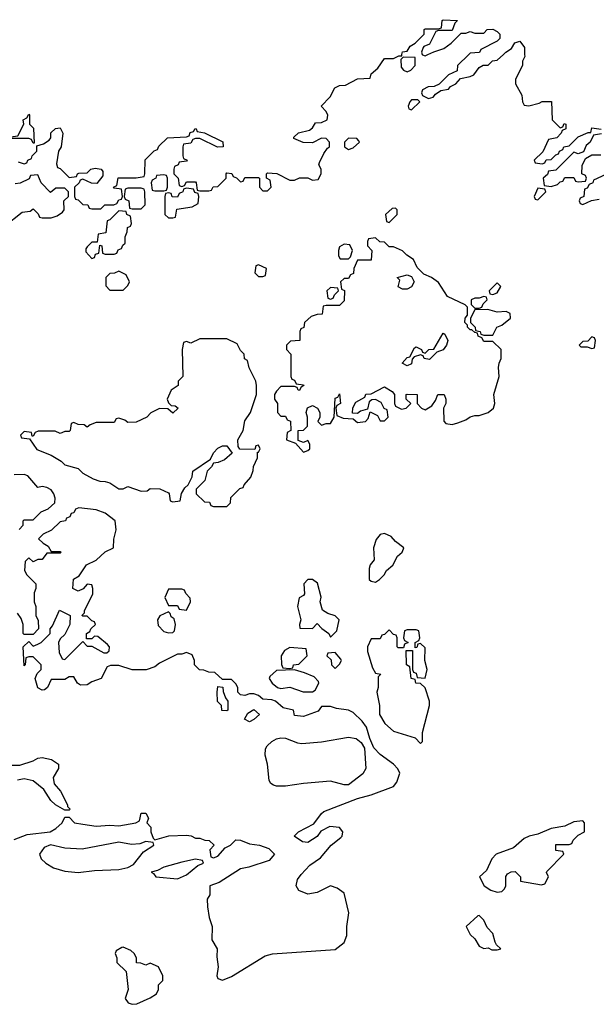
# Model space of a CAD drawing. Header units: inches. Extents: x 1861287 to 2052918, y 204622 to 437896.
# Tile 21 of 215: x 1983310 to 1985870, y 205784 to 210154. Entities that reach past the tile are written whole.
import ezdxf

# ---------------------------------------------------------------- set-up
doc = ezdxf.new("R2010")
doc.units = ezdxf.units.IN
doc.header["$MEASUREMENT"] = 0
doc.layers.add('B9280', color=7, linetype='Continuous')
doc.layers.add('B9281', color=7, linetype='Continuous')

msp = doc.modelspace()

# ---------------------------------------------------------------- linework, layer by layer
at = {"layer": 'B9280', "color": 5, "elevation": 60}
for points in [[(1983303.6, 209523.6), (1983330, 209514), (1983342, 209518), (1983346, 209530), (1983362, 209538), (1983366, 209550), (1983386, 209570), (1983386, 209594), (1983416.4, 209603.6), (1983440.4, 209619.6), (1983448, 209630), (1983448, 209652), (1983468.4, 209671.6), (1983490, 209674), (1983502, 209650), (1983494, 209590), (1983482, 209570), (1983474, 209514), (1983478, 209498), (1983490, 209494), (1983530, 209454), (1983562, 209458), (1983566, 209470), (1983572.7, 209472.7), (1983610, 209474), (1983626, 209490), (1983644.7, 209495.3), (1983671.3, 209491.3), (1983679.6, 209479.6), (1983679.6, 209460.4), (1983652.7, 209427.3), (1983628.4, 209428.4), (1983590, 209446), (1983578, 209442), (1983574, 209430), (1983554, 209410), (1983554, 209370), (1983558, 209358), (1983570, 209354), (1983590, 209334), (1983612.7, 209332.7), (1983618, 209318), (1983630, 209314), (1983670, 209314), (1983688, 209332), (1983727.3, 209332.7), (1983742, 209338), (1983750, 209354), (1983762, 209358), (1983766, 209370), (1983762, 209402), (1983730, 209406), (1983726, 209410), (1983742, 209418), (1983747.3, 209452.7), (1983827.3, 209452.7), (1983862, 209458), (1983866, 209470), (1983867.3, 209532.7), (1983907.3, 209572.7), (1983922, 209578), (1983927.3, 209592.7), (1983966, 209630), (1984050, 209634), (1984062, 209638), (1984067.3, 209652.7), (1984082, 209658), (1984089, 209671), (1984094, 209670), (1984098, 209658), (1984130, 209652), (1984211.6, 209611.6), (1984214, 209590), (1984188.4, 209588.4), (1984110, 209626), (1984090, 209626), (1984078, 209622), (1984070, 209606), (1984038, 209602), (1984034, 209590), (1984034, 209550), (1984038, 209538), (1984054, 209530), (1984050, 209526), (1984018, 209522), (1984014, 209510), (1983998, 209502), (1983994, 209490), (1983994, 209470), (1984014, 209450), (1984018, 209418), (1984030, 209414), (1984042, 209418), (1984050, 209434), (1984090, 209434), (1984094, 209430), (1984098, 209398), (1984110, 209394), (1984150, 209394), (1984162, 209398), (1984168.4, 209411.6), (1984190, 209414), (1984208, 209432), (1984226, 209450), (1984226, 209470), (1984230, 209474), (1984251.6, 209471.6), (1984258, 209458), (1984272.7, 209452.7), (1984290, 209434), (1984302, 209438), (1984310, 209454), (1984370, 209454), (1984374, 209450), (1984374, 209410), (1984390, 209394), (1984410, 209394), (1984426, 209410), (1984422, 209442), (1984406, 209450), (1984406, 209470), (1984410, 209474), (1984451.6, 209471.6), (1984510, 209442), (1984530, 209442), (1984551.6, 209451.6), (1984590, 209452), (1984610, 209442), (1984634.6, 209445.4), (1984648, 209470), (1984648, 209490), (1984638, 209510), (1984640.4, 209519.6), (1984660.2, 209559.8), (1984676.4, 209583.6), (1984686, 209590), (1984686, 209610), (1984670, 209626), (1984650, 209628), (1984610, 209608), (1984569.1, 209609.1), (1984527.3, 209627.3), (1984527.3, 209632.7), (1984548.4, 209651.6), (1984596.4, 209663.6), (1984610, 209674), (1984624, 209696), (1984650, 209698), (1984675.3, 209710), (1984678, 209730), (1984670, 209746), (1984648, 209770), (1984688.4, 209811.6), (1984708.9, 209851.2), (1984730, 209862), (1984756.4, 209863.6), (1984810, 209891.3), (1984866, 209894), (1984870, 209914), (1984900.4, 209939.6), (1984930, 209982), (1984970, 209982), (1984994, 209994), (1985006, 209994), (1985007, 210000)], [(1985304, 210000), (1985254, 209950), (1985252.7, 209927.3), (1985214, 209910), (1985172.7, 209867.3), (1985150, 209858), (1985123.6, 209856.4), (1985098, 209842), (1985094, 209830), (1985098, 209818), (1985124.7, 209804.7), (1985146, 209810), (1985156.4, 209823.6), (1985180.4, 209839.6), (1985214, 209846), (1985223.1, 209856.9), (1985246, 209870), (1985267.3, 209892.7), (1985310, 209902), (1985326, 209910), (1985350, 209942), (1985368.4, 209951.6), (1985390, 209952), (1985408.7, 209971.3), (1985430, 209974), (1985457.4, 210000)], [(1985097.3, 210000), (1985098, 209998), (1985110, 209994), (1985122.7, 210000)], [(1985551.7, 210000), (1985552, 209990), (1985542, 209970), (1985542, 209950), (1985511.3, 209890), (1985511.3, 209870), (1985539.6, 209819.6), (1985542, 209790), (1985550, 209774), (1985570, 209772), (1985616.4, 209783.6), (1985629.1, 209790.9), (1985671.6, 209791.6), (1985674, 209710), (1985710, 209674), (1985722, 209678), (1985727.3, 209692.7), (1985734, 209690), (1985734, 209670), (1985718, 209662), (1985714, 209650), (1985694, 209630), (1985658, 209622), (1985632, 209568), (1985594, 209530), (1985598, 209518), (1985630, 209514), (1985642, 209518), (1985647.3, 209532.7), (1985670, 209534), (1985690, 209554), (1985702, 209558), (1985706, 209570), (1985722, 209578), (1985726, 209590), (1985750, 209594), (1985790, 209634), (1985834, 209654), (1985846, 209654), (1985850, 209674), (1985891.3, 209668.7)], [(1985892.7, 209647.3), (1985858, 209642), (1985842, 209610), (1985824.7, 209595.3), (1985812.7, 209567.3), (1985790, 209558), (1985770, 209566), (1985690, 209486), (1985658, 209482), (1985652.7, 209467.3), (1985634, 209450), (1985638, 209418), (1985670, 209414), (1985698, 209422), (1985710, 209434), (1985722, 209438), (1985730, 209454), (1985770, 209454), (1985778, 209438), (1985790, 209434), (1985822, 209438), (1985826, 209450), (1985822, 209462), (1985806, 209470), (1985807.3, 209507.3), (1985822, 209538), (1985850, 209554), (1985890, 209554)], [(1983243.1, 209236.9), (1983320.4, 209299.6), (1983356.4, 209303.6), (1983370, 209314), (1983392.7, 209292.7), (1983398, 209278), (1983410, 209274), (1983450, 209274), (1983476.4, 209283.6), (1983500.4, 209299.6), (1983508, 209310), (1983506, 209350), (1983526, 209370), (1983526, 209390), (1983510, 209406), (1983470, 209406), (1983447.3, 209387.3), (1983406, 209430), (1983390, 209466), (1983358, 209462), (1983351.6, 209448.4), (1983311.6, 209428.4), (1983290, 209426)], [(1985912.7, 209467.3), (1985858, 209442), (1985854, 209430), (1985838, 209422), (1985830, 209406), (1985818, 209402), (1985814, 209370), (1985798, 209362), (1985794, 209350), (1985798, 209338), (1985810, 209334), (1985848, 209352), (1985882, 209358)], [(1983308, 207892), (1983326, 207910), (1983326, 207930), (1983330, 207934), (1983370, 207934), (1983406, 207970), (1983436.4, 207983.6), (1983466, 208010), (1983468, 208030), (1983462, 208050), (1983450, 208068), (1983430, 208078), (1983410, 208082), (1983390, 208078), (1983346, 208130), (1983330, 208135.3), (1983285.4, 208134.6)], [(1983285.2, 206514.8), (1983342.7, 206537.3), (1983446, 206550), (1983470, 206564.7), (1983498, 206590), (1983510, 206614), (1983530, 206614), (1983554, 206590), (1983590, 206582.8), (1983650, 206574.8), (1983710, 206578.8), (1983750, 206576), (1983826, 206590), (1983842, 206598), (1983850, 206632), (1983870, 206632), (1983882, 206610), (1983874, 206590), (1983892, 206570), (1983892, 206550), (1983902, 206522), (1983910, 206514), (1983971.6, 206531.6), (1984050, 206534), (1984071.6, 206531.6), (1984090, 206522), (1984110, 206522), (1984132.7, 206512.7), (1984151.6, 206511.6), (1984174, 206490), (1984154, 206470), (1984158, 206438), (1984170, 206434), (1984190, 206442), (1984222, 206478), (1984246, 206490), (1984270, 206514), (1984290, 206512), (1984330, 206496), (1984374, 206490), (1984416, 206476), (1984442, 206450), (1984418, 206422), (1984327.5, 206392.5), (1984290, 206385.2), (1984195.3, 206324.7), (1984154, 206310), (1984154, 206270), (1984142, 206250), (1984143.5, 206216.5), (1984150.7, 206170), (1984163.8, 206130), (1984162.8, 206070), (1984186, 206030), (1984184.9, 205995.1), (1984190.8, 205950), (1984184.9, 205910), (1984190, 205898), (1984210, 205891), (1984250, 205907.7), (1984400.5, 205999.5), (1984432.7, 206007.3), (1984710, 206027.7), (1984750, 206058.8), (1984762.9, 206090), (1984762.4, 206130), (1984771.2, 206190), (1984750, 206278), (1984719.3, 206299.3), (1984690, 206309.2), (1984630, 206280.9), (1984590, 206272.3), (1984549.7, 206289.7), (1984538, 206310), (1984542.7, 206337.3), (1984560.1, 206359.9), (1984598, 206402), (1984645.4, 206434.6), (1984693.2, 206490), (1984735.9, 206524.1), (1984741.2, 206530), (1984744, 206550), (1984729.2, 206569.2), (1984686.2, 206573.8), (1984647.5, 206552.5), (1984630, 206529), (1984590, 206502.7), (1984565.6, 206505.6), (1984528, 206530), (1984548, 206550), (1984615.5, 206584.5), (1984649.2, 206630.8), (1984660.9, 206639.1), (1984810, 206697.3), (1984870, 206714), (1984969.5, 206750.5), (1984983.7, 206770), (1984998, 206810), (1984989.5, 206829.5), (1984969.2, 206850), (1984910, 206892), (1984882, 206922), (1984863.9, 206963.9), (1984850, 207014), (1984830, 207041.2), (1984790, 207079), (1984769.3, 207089.3), (1984716.4, 207096.4), (1984690, 207106), (1984650, 207106), (1984635.3, 207084.7), (1984570, 207062), (1984530, 207066), (1984526, 207090), (1984480.4, 207100.4), (1984446, 207130), (1984430, 207135.3), (1984390, 207138), (1984370, 207155.3), (1984350, 207162), (1984330, 207162), (1984310, 207155.3), (1984290, 207158), (1984278, 207170), (1984278, 207190), (1984270, 207206), (1984250, 207226), (1984210, 207226), (1984176.4, 207256.4), (1984150, 207258), (1984127.3, 207267.3), (1984108.4, 207268.4), (1984086, 207290), (1984086, 207310), (1984075.3, 207335.3), (1984050, 207346), (1984030, 207338), (1984010, 207338), (1983930, 207298), (1983910, 207282), (1983871.1, 207268.8), (1983810, 207268.7), (1983750, 207288), (1983712.7, 207287.3), (1983698, 207282), (1983672, 207230), (1983630, 207215.3), (1983610, 207202), (1983580.4, 207200.4), (1983566, 207210), (1983550, 207238), (1983530, 207238), (1983510, 207226), (1983450, 207226), (1983434, 207190), (1983419.6, 207180.4), (1983410, 207178), (1983390, 207188), (1983378, 207230), (1983387.3, 207252.7), (1983406, 207270), (1983406, 207290), (1983370, 207326), (1983350, 207326), (1983338, 207322), (1983334, 207290), (1983330, 207286), (1983326, 207370), (1983350, 207394), (1983370, 207374), (1983390, 207382), (1983406, 207390), (1983446, 207430), (1983446, 207450), (1983456.4, 207463.6), (1983487.3, 207532.7), (1983534, 207510), (1983532, 207470), (1983510, 207426), (1983490, 207406), (1983482, 207390), (1983485.4, 207345.4), (1983498, 207318), (1983510, 207314), (1983590, 207394), (1983610, 207374), (1983630, 207374), (1983683.6, 207343.6), (1983696.4, 207343.6), (1983707.3, 207352.7), (1983708, 207370), (1983700.4, 207380.4), (1983656.4, 207416.4), (1983642, 207418), (1983630, 207406), (1983606, 207406), (1983606, 207430), (1983622, 207438), (1983626, 207450), (1983646, 207470), (1983642, 207482), (1983630, 207486), (1983610, 207506), (1983590, 207506), (1983586, 207510), (1983598, 207522), (1983598, 207530), (1983634.6, 207605.4), (1983635.3, 207630), (1983630, 207646), (1983610, 207648), (1983591.3, 207628.7), (1983570, 207618), (1983546, 207630), (1983548.7, 207671.3), (1983574.6, 207685.4), (1983606, 207734), (1983650, 207754.8), (1983690, 207792), (1983726, 207810), (1983728.4, 207848.4), (1983739, 207890), (1983734, 207930), (1983690, 207964), (1983650, 207979), (1983572.7, 207987.3), (1983558, 207982), (1983550, 207966), (1983538, 207962), (1983532.7, 207947.3), (1983518, 207942), (1983514, 207930), (1983490, 207926), (1983451.1, 207888.8), (1983414, 207870), (1983394, 207850), (1983414, 207830), (1983436.9, 207816.9), (1983450, 207794), (1983490, 207794), (1983494, 207790), (1983490, 207786), (1983430, 207786), (1983410, 207758), (1983390, 207758), (1983370, 207748), (1983350, 207766), (1983334, 207750), (1983332, 207710), (1983342, 207690), (1983382, 207650), (1983382, 207630), (1983374, 207610), (1983374, 207570), (1983382, 207550), (1983382, 207510), (1983392.7, 207487.3), (1983394, 207450), (1983370, 207426), (1983330, 207426), (1983326, 207430), (1983326, 207470), (1983316.4, 207496.4), (1983300.4, 207520.4)], [(1983270, 206844.7), (1983310, 206844.7), (1983370, 206864.7), (1983390, 206876), (1983410, 206878.8), (1983450.7, 206870.7), (1983482, 206850), (1983482, 206830), (1983458, 206790), (1983462.8, 206762.8), (1983490.6, 206730.6), (1983522, 206670), (1983522, 206662), (1983534, 206650), (1983530, 206646), (1983510, 206646), (1983468.9, 206668.8), (1983448.9, 206688.8), (1983417.2, 206737.2), (1983370, 206775.3), (1983330, 206784), (1983301, 206779)]]:
    msp.add_lwpolyline(points, dxfattribs=at)
for points in [[(1985012.7, 209987.3), (1985002, 209978), (1985003.6, 209943.6), (1985014, 209930), (1985030, 209922), (1985046, 209930), (1985066, 209950), (1985066, 209986)], [(1985078, 209798), (1985050, 209798), (1985042, 209790), (1985034, 209770), (1985038, 209758), (1985050, 209754), (1985086, 209790)], [(1983370, 209606), (1983362, 209622), (1983350, 209626), (1983270, 209626), (1983266, 209630), (1983270, 209634), (1983302, 209638), (1983328, 209690), (1983326, 209710), (1983342, 209718), (1983350, 209734), (1983354, 209730), (1983354, 209690), (1983372, 209672), (1983374, 209606)], [(1984770, 209628), (1984752, 209610), (1984752, 209590), (1984770, 209578), (1984790, 209584.7), (1984818, 209610), (1984816.4, 209616.4), (1984807.3, 209627.3)], [(1983950, 209466), (1983918, 209462), (1983914, 209450), (1983898, 209442), (1983894, 209430), (1983898, 209398), (1983910, 209394), (1983950, 209394), (1983962, 209398), (1983966, 209410), (1983966, 209450), (1983962, 209462)], [(1983850, 209406), (1983790, 209406), (1983778, 209402), (1983774, 209370), (1983778, 209358), (1983794, 209350), (1983798, 209318), (1983810, 209314), (1983850, 209314), (1983867.3, 209332.7), (1983866, 209390), (1983862, 209402)], [(1984050, 209406), (1984038, 209402), (1984034, 209390), (1984018, 209382), (1984010, 209366), (1983987.3, 209367.3), (1983982, 209382), (1983970, 209386), (1983958, 209382), (1983954, 209370), (1983954, 209290), (1983970, 209274), (1983990, 209274), (1984002, 209278), (1984007.3, 209312.7), (1984076.4, 209323.6), (1984102, 209338), (1984106, 209370), (1984102, 209382), (1984087.3, 209387.3), (1984082, 209402)], [(1985610, 209406), (1985594, 209370), (1985598, 209358), (1985610, 209354), (1985646, 209390), (1985642, 209402)], [(1983750, 209306), (1983710, 209266), (1983698, 209262), (1983692.7, 209207.3), (1983658, 209202), (1983654, 209166), (1983630, 209166), (1983610, 209146), (1983603.6, 209136.4), (1983603.6, 209123.6), (1983630, 209094), (1983642, 209098), (1983647.3, 209112.7), (1983662, 209118), (1983666, 209154), (1983674, 209150), (1983678, 209118), (1983690, 209114), (1983730, 209114), (1983742, 209118), (1983747.3, 209132.7), (1983762, 209138), (1983767.3, 209152.7), (1983778, 209162), (1983778, 209190), (1983787.3, 209212.7), (1983788.4, 209231.6), (1983802, 209238), (1983806, 209250), (1983802, 209282), (1983786, 209290), (1983782, 209302)], [(1984978, 209318), (1984963.6, 209316.4), (1984934, 209290), (1984938, 209258), (1984950, 209254), (1984986, 209290), (1984986, 209310)], [(1984890, 209186), (1984858, 209182), (1984854, 209170), (1984854, 209150), (1984874, 209130), (1984870, 209086), (1984810, 209086), (1984794, 209050), (1984792.7, 209027.3), (1984778, 209022), (1984770, 209006), (1984750, 209006), (1984734, 208990), (1984738, 208958), (1984752, 208952), (1984750, 208906), (1984730, 208886), (1984670, 208886), (1984658, 208882), (1984652.7, 208847.3), (1984630, 208846), (1984603.6, 208836.4), (1984574, 208810), (1984571.6, 208788.4), (1984558, 208782), (1984554, 208770), (1984554, 208730), (1984512.7, 208727.3), (1984494, 208710), (1984494, 208690), (1984514, 208670), (1984514, 208570), (1984518, 208558), (1984530, 208554), (1984538, 208538), (1984570, 208534), (1984572, 208530), (1984558, 208522), (1984552, 208508), (1984546, 208510), (1984542, 208522), (1984530, 208526), (1984470, 208526), (1984450, 208506), (1984442, 208490), (1984442, 208470), (1984454, 208450), (1984454, 208410), (1984470, 208394), (1984490, 208394), (1984498, 208378), (1984511.6, 208371.6), (1984514, 208330), (1984498, 208322), (1984494, 208290), (1984534, 208274), (1984570, 208234), (1984590, 208242), (1984598, 208250), (1984598, 208270), (1984590, 208286), (1984570, 208278), (1984546, 208286), (1984546, 208330), (1984570, 208332), (1984588, 208350), (1984588, 208390), (1984582, 208410), (1984588.4, 208431.6), (1984610, 208442), (1984632, 208430), (1984642, 208410), (1984642, 208390), (1984634, 208370), (1984650, 208354), (1984670, 208362), (1984690, 208362), (1984706, 208390), (1984710, 208474), (1984722, 208478), (1984730, 208494), (1984734, 208450), (1984718, 208442), (1984714, 208430), (1984718, 208398), (1984745.4, 208385.4), (1984790, 208382), (1984810, 208366), (1984846, 208370), (1984856.4, 208383.6), (1984866, 208414), (1984898, 208398), (1984910, 208374), (1984930, 208374), (1984946, 208390), (1984942, 208422), (1984928, 208428), (1984914.6, 208454.6), (1984890, 208468), (1984872.7, 208467.3), (1984862, 208458), (1984854, 208426), (1984823.6, 208416.4), (1984810, 208406), (1984788, 208408), (1984788.4, 208431.6), (1984803.1, 208456.9), (1984842, 208478), (1984847.3, 208492.7), (1984870, 208494), (1984930, 208524.7), (1984963.6, 208503.6), (1984974, 208490), (1984974, 208450), (1984978, 208438), (1985004.7, 208424.7), (1985026, 208430), (1985046, 208450), (1985026, 208470), (1985026, 208490), (1985030, 208492), (1985074, 208490), (1985074, 208450), (1985094, 208430), (1985110, 208422), (1985140.4, 208439.6), (1985156.4, 208463.6), (1985166, 208490), (1985194, 208490), (1985202, 208470), (1985202, 208450), (1985191.3, 208430), (1985192.7, 208372.7), (1985202, 208362), (1985230, 208358), (1985254.6, 208365.4), (1985290, 208378), (1985310, 208391.3), (1985330, 208398), (1985350, 208398), (1985390, 208411.3), (1985414, 208430), (1985419, 208450), (1985415.3, 208490), (1985439, 208570), (1985435.3, 208610), (1985438, 208630), (1985448, 208650), (1985448, 208690), (1985410, 208726), (1985370, 208726), (1985362, 208742), (1985346, 208750), (1985342, 208762), (1985330, 208766), (1985318, 208778), (1985310, 208778), (1985298, 208790), (1985298, 208798), (1985286, 208810), (1985288, 208830), (1985298, 208842), (1985298, 208878), (1985288.4, 208888.4), (1985210, 208926), (1985170, 208988), (1985138, 209010), (1985104, 209024), (1985074.6, 209054.6), (1985058, 209090), (1985028.9, 209108.8), (1985010, 209128), (1984970, 209146), (1984950, 209146), (1984930, 209166), (1984908.4, 209168.4)], [(1984750, 209158), (1984730, 209146), (1984724.7, 209130), (1984726, 209106), (1984732.7, 209092.7), (1984770, 209092), (1984779, 209101), (1984788, 209130), (1984775.3, 209155.3)], [(1984370, 209066), (1984358, 209062), (1984354, 209030), (1984370, 209014), (1984390, 209014), (1984402, 209018), (1984406, 209050)], [(1983750, 209038), (1983731.6, 209028.4), (1983710, 209028), (1983692, 209010), (1983692.7, 208972.7), (1983710, 208954), (1983770, 208954), (1983790, 208974), (1983798, 208990), (1983782, 209022)], [(1985010, 208958), (1984990, 208968), (1984998, 208998), (1984986, 209010), (1985030, 209022), (1985050, 209014), (1985062, 208990), (1985050, 208968.7), (1985030, 208958)], [(1985430, 208986), (1985394, 208950), (1985398, 208938), (1985410, 208934), (1985430, 208942), (1985446, 208970)], [(1984690, 208966), (1984674, 208950), (1984678, 208918), (1984690, 208914), (1984702, 208918), (1984707.3, 208932.7), (1984726, 208950), (1984722, 208962)], [(1985370, 208926), (1985350, 208918), (1985330, 208918), (1985314, 208910), (1985314, 208890), (1985322, 208882), (1985330, 208874), (1985350, 208874), (1985362, 208878), (1985367.3, 208892.7), (1985386, 208910), (1985382, 208922)], [(1985388.4, 208868.4), (1985330, 208866), (1985312, 208830), (1985312, 208810), (1985332, 208790), (1985334, 208774), (1985354, 208770), (1985358, 208758), (1985370, 208754), (1985410, 208754), (1985428, 208790), (1985450, 208798), (1985488.7, 208830), (1985488, 208850), (1985470, 208859), (1985430, 208855.3)], [(1985130, 208646), (1985106, 208650), (1985102, 208662), (1985090, 208666), (1985062, 208658), (1985052.7, 208647.3), (1985050, 208626), (1985030, 208618), (1985008.7, 208630), (1985030, 208654), (1985042, 208658), (1985063.1, 208696.9), (1985070, 208702), (1985094, 208690), (1985098, 208678), (1985110, 208674), (1985126, 208690), (1985148, 208692), (1985190, 208762), (1985198, 208758), (1985211.3, 208730), (1985204.7, 208710), (1985190, 208688.7), (1985162, 208678)], [(1984230, 208738), (1984110, 208738), (1984070, 208718), (1984050, 208726), (1984038, 208722), (1984032, 208690), (1984034, 208570), (1984014, 208550), (1984014, 208530), (1983982, 208510), (1983964.7, 208470), (1983970, 208454), (1983982, 208442), (1983999.6, 208439.6), (1984014, 208430), (1983990, 208408), (1983967.3, 208427.3), (1983930, 208428), (1983891.6, 208408.4), (1983874, 208390), (1983827.3, 208367.3), (1983790, 208366), (1983776.4, 208376.4), (1983750, 208386), (1983738, 208382), (1983730, 208366), (1983650, 208366), (1983623.6, 208356.4), (1983610, 208346), (1983596.4, 208356.4), (1983570, 208358), (1983550, 208366), (1983538, 208362), (1983534, 208330), (1983530, 208326), (1983510, 208326), (1983490, 208318), (1983467.3, 208327.3), (1983392.7, 208327.3), (1983378, 208322), (1983370, 208306), (1983366, 208306), (1983362, 208322), (1983330, 208326), (1983314, 208310), (1983318, 208298), (1983354, 208294), (1983386.4, 208246.4), (1983450, 208221), (1983494, 208194), (1983510, 208178), (1983570, 208162), (1983590, 208142), (1983636.9, 208116.9), (1983665.4, 208105.4), (1983690, 208104.7), (1983710, 208098), (1983750, 208071.3), (1983770, 208071.3), (1983790, 208082), (1983850, 208062), (1983876.4, 208063.6), (1983890, 208074), (1983931.6, 208071.6), (1983970, 208054), (1983974, 208050), (1983978, 208018), (1983990, 208014), (1984022, 208018), (1984028.4, 208051.6), (1984043.1, 208076.9), (1984058, 208090), (1984075.3, 208124.7), (1984078, 208150), (1984156.4, 208203.6), (1984170, 208232), (1984190, 208252), (1984210, 208262), (1984230, 208262), (1984254, 208230), (1984219.6, 208200.4), (1984191.6, 208188.4), (1984170, 208186), (1984162, 208170), (1984142, 208150), (1984131.6, 208108.4), (1984094, 208070), (1984094, 208050), (1984130, 208014), (1984152.7, 208012.7), (1984158, 207998), (1984170, 207994), (1984230, 207994), (1984246, 208010), (1984247.3, 208032.7), (1984287.3, 208072.7), (1984302, 208078), (1984306, 208090), (1984336.4, 208123.6), (1984347.3, 208152.7), (1984348.4, 208171.6), (1984366, 208210), (1984366, 208234), (1984370, 208234), (1984378, 208250), (1984370, 208266), (1984358, 208262), (1984354, 208246), (1984288, 208248), (1984280.4, 208260.4), (1984278, 208290), (1984302, 208330), (1984310, 208374), (1984335.3, 208410), (1984362, 208490), (1984362, 208530), (1984358, 208550), (1984328.4, 208608.4), (1984322, 208642), (1984308.4, 208648.4), (1984306, 208670), (1984290, 208686), (1984275.3, 208715.3)], [(1985850, 208746), (1985832.7, 208727.3), (1985810, 208726), (1985794, 208710), (1985802, 208702), (1985830, 208702), (1985850, 208694), (1985862, 208698), (1985866, 208730), (1985862, 208742)], [(1984930, 207873.2), (1984910, 207869), (1984892.8, 207847.2), (1984880.7, 207810), (1984883.6, 207756.4), (1984866, 207734), (1984862, 207718), (1984862, 207670), (1984870, 207662), (1984890, 207658), (1984908, 207670), (1984928, 207690), (1984938, 207710), (1984966.6, 207733.4), (1984987.6, 207772.4), (1985008.7, 207790), (1985014.6, 207805.4), (1985015.3, 207810), (1984978.6, 207838.6), (1984959.6, 207859.6)], [(1984610, 207669), (1984590, 207668.7), (1984571.3, 207650), (1984574.8, 207605.2), (1984570, 207598), (1984551.3, 207588.7), (1984542.8, 207550), (1984558, 207490), (1984552, 207470), (1984554, 207454), (1984610, 207452), (1984630, 207474), (1984651.6, 207451.6), (1984682, 207430), (1984690, 207414), (1984718, 207442), (1984728, 207490), (1984710, 207508), (1984678, 207518), (1984654, 207534), (1984644, 207570), (1984648.9, 207591.2), (1984632.5, 207652.5)], [(1984030, 207626), (1983970, 207626), (1983954, 207590), (1983970, 207554), (1984010, 207554), (1984018, 207538), (1984050, 207534), (1984068, 207570), (1984067.3, 207587.3), (1984047.3, 207607.3), (1984042, 207622)], [(1983970, 207526), (1983931.6, 207508.4), (1983922, 207490), (1983925.4, 207465.4), (1983950, 207438), (1983970, 207432), (1983990, 207434), (1983998, 207442), (1984002, 207470), (1983995.3, 207495.3), (1983983.1, 207503.1), (1983978, 207518)], [(1985070, 207446), (1985030, 207446), (1985018, 207442), (1985014, 207410), (1985018, 207398), (1985034, 207390), (1985018, 207382), (1985014, 207366), (1984990, 207366), (1984986, 207370), (1984986, 207410), (1984982, 207422), (1984970, 207426), (1984950, 207446), (1984930, 207426), (1984918, 207422), (1984910, 207406), (1984870, 207406), (1984854, 207370), (1984854, 207350), (1984876.9, 207276.9), (1984890, 207254), (1984914, 207250), (1984902, 207238), (1984902, 207190), (1984896, 207170), (1984907.7, 207110), (1984907.7, 207070), (1984930.8, 207030), (1984970, 206996.3), (1985066.4, 206966.4), (1985090, 206942), (1985098, 206950), (1985099, 206990), (1985129.6, 207110), (1985129.6, 207130), (1985110, 207188.7), (1985090, 207208), (1985068, 207210), (1985066, 207226), (1985048.7, 207230), (1985042, 207282), (1985028, 207290), (1985026, 207354), (1985054, 207354), (1985054, 207270), (1985058, 207258), (1985070, 207254), (1985074, 207234), (1985110, 207232), (1985119.3, 207270), (1985108, 207310), (1985110, 207366), (1985090, 207386), (1985078, 207382), (1985072.7, 207367.3), (1985066, 207366), (1985066, 207390), (1985082, 207398), (1985086, 207410), (1985082, 207442)], [(1984510, 207368), (1984485.4, 207354.6), (1984471.3, 207330), (1984472.7, 207292.7), (1984478, 207278), (1984510, 207274), (1984522, 207278), (1984526, 207290), (1984550, 207294), (1984586, 207330), (1984582, 207362)], [(1984710, 207346), (1984678, 207342), (1984674, 207330), (1984692.7, 207312.7), (1984694, 207290), (1984710, 207274), (1984730, 207294), (1984738, 207310), (1984736.4, 207316.4)], [(1984530, 207268), (1984450, 207266), (1984421, 207239), (1984418, 207230), (1984431.3, 207210), (1984454, 207190), (1984470, 207186), (1984510, 207191.3), (1984569, 207171), (1984610, 207171.3), (1984622, 207178), (1984638, 207210), (1984636.4, 207216.4), (1984618, 207238), (1984574.6, 207254.6)], [(1984230, 207086), (1984207.3, 207087.3), (1984206, 207110), (1984188.4, 207128.4), (1984186, 207170), (1984190, 207194), (1984212, 207192), (1984212.7, 207172.7), (1984223.6, 207143.6), (1984234, 207130), (1984234, 207090)], [(1984330, 207038), (1984308.7, 207050), (1984323.1, 207076.9), (1984350, 207092), (1984374, 207070), (1984350, 207048)], [(1984750, 206758.4), (1984690, 206774.7), (1984570, 206764.5), (1984490, 206751.8), (1984450, 206751.8), (1984436.9, 206756.9), (1984424.4, 206764.4), (1984417.6, 206777.6), (1984410.9, 206850), (1984399.7, 206890), (1984401.4, 206918.6), (1984408.3, 206931.7), (1984429.6, 206950.4), (1984450, 206962.4), (1984470, 206967.2), (1984490, 206964.6), (1984544, 206944), (1984562.2, 206942.2), (1984650, 206949.2), (1984770, 206969.1), (1984804.4, 206964.4), (1984826.7, 206946.7), (1984841.3, 206921.3), (1984847.4, 206830), (1984833.7, 206806.3), (1984770, 206758.4)], [(1985810, 206598), (1985770, 206594), (1985730, 206574), (1985670, 206564), (1985610, 206539), (1985572, 206530), (1985550, 206519.3), (1985502, 206478), (1985426, 206450), (1985406.8, 206430), (1985382, 206378), (1985352, 206350), (1985372, 206310), (1985402, 206290), (1985430, 206281), (1985450, 206284.7), (1985463.1, 206296.9), (1985468.7, 206310), (1985468.4, 206351.6), (1985476.4, 206363.6), (1985492.7, 206372.7), (1985510, 206374), (1985534, 206350), (1985534, 206330), (1985626, 206314), (1985642, 206318), (1985658, 206350), (1985648.4, 206368.4), (1985650, 206374), (1985726, 206450), (1985722, 206462), (1985690, 206466), (1985690, 206494), (1985750, 206494), (1985762, 206498), (1985767.3, 206512.7), (1985790, 206534), (1985818, 206550), (1985818, 206590)], [(1983870, 206506), (1983843.6, 206496.4), (1983806, 206494), (1983750, 206503.7), (1983587.9, 206472.1), (1983510, 206477), (1983447.5, 206492.5), (1983419.3, 206480.7), (1983397.3, 206450), (1983404.9, 206430), (1983425.5, 206410), (1983460.7, 206390), (1983510, 206374.9), (1983570, 206368.4), (1983642.5, 206377.5), (1983750, 206381.6), (1983789.5, 206390.5), (1983815.1, 206404.9), (1983859, 206461), (1983906, 206490), (1983902, 206502)], [(1984090, 206428), (1984030, 206415.3), (1983950, 206393.2), (1983922, 206378), (1983894, 206370), (1983904.7, 206364.7), (1983914, 206350), (1984010, 206341), (1984050, 206358), (1984100.2, 206399.8), (1984126, 206410), (1984122, 206422)], [(1985350, 206178), (1985343.6, 206176.4), (1985292, 206130), (1985310, 206094), (1985330, 206074), (1985350, 206042), (1985370, 206032), (1985390, 206034), (1985406.4, 206026.4), (1985430, 206026), (1985446, 206030), (1985427.3, 206047.3), (1985420.4, 206060.4), (1985410, 206098), (1985385.2, 206125.2), (1985370, 206158)], [(1983770, 206038), (1983763.6, 206036.4), (1983738, 206022), (1983734, 206010), (1983742, 205990), (1983742, 205970), (1983782, 205930), (1983792, 205850), (1983778, 205810), (1983792, 205790), (1983810, 205784), (1983830, 205786), (1983890, 205812), (1983918, 205830), (1983926, 205850), (1983926, 205870), (1983946, 205890), (1983946, 205910), (1983926, 205950), (1983890, 205966), (1983870, 205958), (1983847.3, 205967.3), (1983828.7, 205968.7), (1983828.7, 205990), (1983818, 206010), (1983803.1, 206023.1)]]:
    msp.add_lwpolyline(points, close=True, dxfattribs=at)
at = {"layer": 'B9281', "color": 5, "elevation": 60}
for points in [[(1985007, 210000), (1985008.9, 210011.2), (1985030, 210014), (1985043.1, 210036.9), (1985066, 210050), (1985106, 210090), (1985106, 210110), (1985110, 210114), (1985170, 210114), (1985182, 210118), (1985186, 210150), (1985190, 210154), (1985254, 210150), (1985242, 210138), (1985230, 210106), (1985170, 210106), (1985158, 210102), (1985130, 210046), (1985104.7, 210035.3), (1985102, 210030), (1985094, 210010), (1985097.3, 210000)], [(1985122.7, 210000), (1985148, 210012), (1985193.6, 210026.4), (1985226, 210050), (1985270, 210094), (1985290, 210094), (1985310, 210102), (1985330, 210094), (1985370, 210094), (1985386, 210110), (1985410, 210112), (1985430, 210102), (1985442, 210090), (1985442, 210070), (1985430, 210058), (1985358, 210022), (1985351.6, 210008.4), (1985310, 210006), (1985304, 210000)], [(1985457.4, 210000), (1985468, 210010), (1985494, 210026), (1985508.9, 210051.2), (1985530, 210058), (1985550.8, 210030), (1985551.7, 210000)]]:
    msp.add_lwpolyline(points, dxfattribs=at)

doc.saveas('drawing.dxf')
